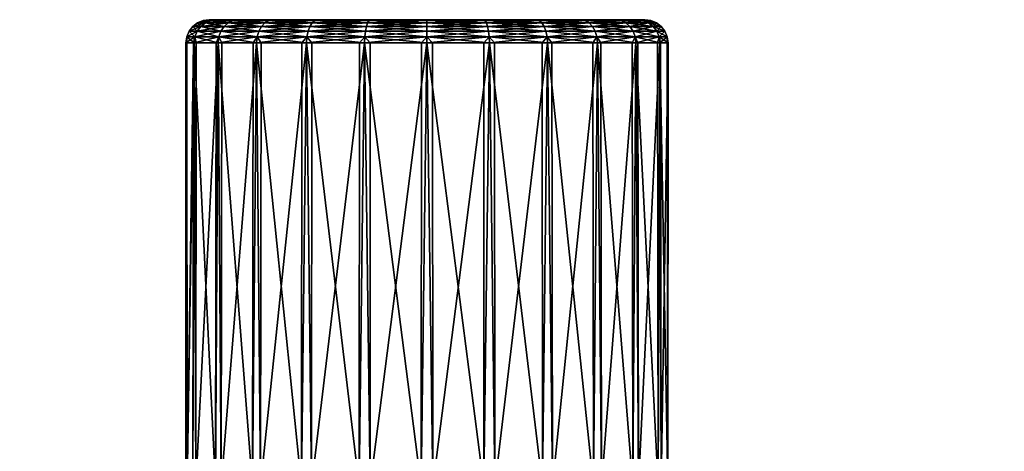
# Model space of a CAD drawing. Extents: x -0.107 to 0.167, y -0.11 to 0.018.
# Tile 245 of 256: x 0.065 to 0.108, y 0 to 0.018. Entities that reach past the tile are written whole.
import ezdxf

# ---------------------------------------------------------------- set-up
doc = ezdxf.new("R2010")
doc.units = 0
doc.layers.add('mesh', color=7, linetype='CONTINUOUS')

msp = doc.modelspace()

# ---------------------------------------------------------------- meshes
at = {"layer": 'mesh'}
mesh = msp.add_polyface(dxfattribs=at)
corners = [(0.074815, 0.01815, -0.003553), (0.073876, 0.01815, -0.001286), (0.073626, 0.018116, -0.001353), (0.073555, 0.01815, 0.001147), (0.073297, 0.018116, 0.001147), (0.073876, 0.01815, 0.003579), (0.073626, 0.018116, 0.003646), (0.074591, 0.018116, 0.005976), (0.073393, 0.018016, 0.003709), (0.074382, 0.018016, 0.006097), (0.074202, 0.017857, 0.0062), (0.073055, 0.018016, 0.001147), (0.073193, 0.017857, 0.003762), (0.074065, 0.01765, 0.00628), (0.073393, 0.018016, -0.001416), (0.072848, 0.017857, 0.001147), (0.073039, 0.01765, 0.003804), (0.073978, 0.017409, 0.006329), (0.073193, 0.017857, -0.001469), (0.074382, 0.018016, -0.003803), (0.072689, 0.01765, 0.001147), (0.072943, 0.017409, 0.003829), (0.073039, 0.01765, -0.001511), (0.074202, 0.017857, -0.003907), (0.072589, 0.017409, 0.001147), (0.074065, 0.01765, -0.003987), (0.072943, 0.017409, -0.001536), (0.073978, 0.017409, -0.004036)]
mesh.append_faces([[corners[k] for k in face] for face in [(0, 1, 2, 2), (1, 3, 4, 4), (3, 5, 6, 6), (7, 6, 5, 5), (6, 4, 3, 3), (6, 8, 4, 4), (9, 8, 6, 6), (9, 10, 8, 8), (4, 2, 1, 1), (4, 11, 2, 2), (8, 11, 4, 4), (8, 12, 11, 11), (10, 12, 8, 8), (10, 13, 12, 12), (11, 14, 2, 2), (11, 15, 14, 14), (12, 15, 11, 11), (12, 16, 15, 15), (13, 16, 12, 12), (13, 17, 16, 16), (14, 18, 19, 19), (15, 18, 14, 14), (15, 20, 18, 18), (16, 20, 15, 15), (16, 21, 20, 20), (18, 22, 23, 23), (20, 22, 18, 18), (20, 24, 22, 22), (22, 25, 23, 23), (22, 26, 25, 25), (24, 26, 22, 22), (26, 27, 25, 25)]])
mesh = msp.add_polyface(dxfattribs=at)
corners = [(0.082955, 0.01815, 0.001147), (0.074815, 0.01815, 0.005847), (0.073876, 0.01815, 0.003579), (0.073876, 0.01815, -0.001286), (0.074815, 0.01815, -0.003553), (0.073555, 0.01815, 0.001147), (0.078255, 0.01815, -0.006994), (0.076309, 0.01815, -0.0055), (0.076126, 0.018116, -0.005683), (0.074591, 0.018116, -0.003683), (0.074591, 0.018116, 0.005976), (0.076309, 0.01815, 0.007793), (0.076126, 0.018116, 0.007976), (0.078126, 0.018116, 0.009511), (0.075955, 0.018016, 0.008147), (0.078005, 0.018016, 0.00972), (0.074382, 0.018016, 0.006097), (0.073626, 0.018116, 0.003646), (0.075809, 0.017857, 0.008293), (0.077902, 0.017857, 0.0099), (0.074202, 0.017857, 0.0062), (0.075696, 0.01765, 0.008406), (0.077822, 0.01765, 0.010037), (0.074065, 0.01765, 0.00628), (0.075626, 0.017409, 0.008476), (0.073626, 0.018116, -0.001353), (0.073393, 0.018016, -0.001416), (0.074382, 0.018016, -0.003803), (0.075955, 0.018016, -0.005854), (0.074202, 0.017857, -0.003907), (0.073193, 0.017857, -0.001469), (0.075809, 0.017857, -0.006), (0.074065, 0.01765, -0.003987), (0.075696, 0.01765, -0.006113), (0.073978, 0.017409, -0.004036), (0.075626, 0.017409, -0.006183)]
mesh.append_faces([[corners[k] for k in face] for face in [(0, 1, 2, 2), (0, 3, 4, 4), (0, 5, 3, 3), (6, 7, 8, 8), (7, 4, 9, 9), (2, 1, 10, 10), (1, 11, 12, 12), (13, 12, 11, 11), (12, 10, 1, 1), (12, 14, 10, 10), (15, 14, 12, 12), (10, 16, 17, 17), (14, 16, 10, 10), (14, 18, 16, 16), (19, 18, 14, 14), (18, 20, 16, 16), (18, 21, 20, 20), (22, 21, 18, 18), (21, 23, 20, 20), (21, 24, 23, 23), (25, 9, 4, 4), (25, 26, 9, 9), (9, 8, 7, 7), (9, 27, 8, 8), (26, 27, 9, 9), (27, 28, 8, 8), (27, 29, 28, 28), (30, 29, 27, 27), (29, 31, 28, 28), (29, 32, 31, 31), (32, 33, 31, 31), (32, 34, 33, 33), (34, 35, 33, 33)]])
mesh = msp.add_polyface(dxfattribs=at)
corners = [(0.082955, 0.01815, 0.001147), (0.080522, 0.01815, 0.010226), (0.078255, 0.01815, 0.009287), (0.076309, 0.01815, 0.007793), (0.074815, 0.01815, 0.005847), (0.073876, 0.01815, 0.003579), (0.073555, 0.01815, 0.001147), (0.076309, 0.01815, -0.0055), (0.078255, 0.01815, -0.006994), (0.074815, 0.01815, -0.003553), (0.080522, 0.01815, -0.007933), (0.078126, 0.018116, -0.007218), (0.078126, 0.018116, 0.009511), (0.080456, 0.018116, 0.010476), (0.080393, 0.018016, 0.010709), (0.078005, 0.018016, 0.00972), (0.076126, 0.018116, 0.007976), (0.080339, 0.017857, 0.010909), (0.077902, 0.017857, 0.0099), (0.075955, 0.018016, 0.008147), (0.080298, 0.01765, 0.011063), (0.077822, 0.01765, 0.010037), (0.075809, 0.017857, 0.008293), (0.076126, 0.018116, -0.005683), (0.075955, 0.018016, -0.005854), (0.080456, 0.018116, -0.008183), (0.078005, 0.018016, -0.007427), (0.075809, 0.017857, -0.006), (0.080393, 0.018016, -0.008416), (0.077902, 0.017857, -0.007607), (0.075696, 0.01765, -0.006113), (0.080339, 0.017857, -0.008616), (0.077822, 0.01765, -0.007744), (0.080298, 0.01765, -0.00877)]
mesh.append_faces([[corners[k] for k in face] for face in [(0, 1, 2, 2), (0, 3, 4, 4), (5, 6, 0, 0), (0, 7, 8, 8), (9, 7, 0, 0), (10, 8, 11, 11), (3, 2, 12, 12), (2, 1, 13, 13), (13, 12, 2, 2), (13, 14, 12, 12), (12, 15, 16, 16), (14, 15, 12, 12), (14, 17, 15, 15), (15, 18, 19, 19), (17, 18, 15, 15), (17, 20, 18, 18), (18, 21, 22, 22), (20, 21, 18, 18), (23, 11, 8, 8), (23, 24, 11, 11), (11, 25, 10, 10), (11, 26, 25, 25), (24, 26, 11, 11), (24, 27, 26, 26), (26, 28, 25, 25), (26, 29, 28, 28), (27, 29, 26, 26), (27, 30, 29, 29), (29, 31, 28, 28), (29, 32, 31, 31), (30, 32, 29, 29), (32, 33, 31, 31)]])
mesh = msp.add_polyface(dxfattribs=at)
corners = [(0.082955, 0.01815, 0.001147), (0.082955, 0.01815, -0.008253), (0.085388, 0.01815, -0.007933), (0.080522, 0.01815, -0.007933), (0.082955, 0.01815, 0.010547), (0.080522, 0.01815, 0.010226), (0.085388, 0.01815, 0.010226), (0.078255, 0.01815, 0.009287), (0.076309, 0.01815, 0.007793), (0.078255, 0.01815, -0.006994), (0.080456, 0.018116, -0.008183), (0.082955, 0.018116, 0.010805), (0.082955, 0.018116, -0.008512), (0.085455, 0.018116, 0.010476), (0.085518, 0.018016, 0.010709), (0.080456, 0.018116, 0.010476), (0.082955, 0.018016, 0.011047), (0.085571, 0.017857, 0.010909), (0.080393, 0.018016, 0.010709), (0.082955, 0.017857, 0.011254), (0.085612, 0.01765, 0.011063), (0.080339, 0.017857, 0.010909), (0.082955, 0.01765, 0.011413), (0.080298, 0.01765, 0.011063), (0.080393, 0.018016, -0.008416), (0.082955, 0.018016, -0.008753), (0.085455, 0.018116, -0.008183), (0.080339, 0.017857, -0.008616), (0.082955, 0.017857, -0.008961), (0.085518, 0.018016, -0.008416), (0.080298, 0.01765, -0.00877), (0.082955, 0.01765, -0.00912), (0.085571, 0.017857, -0.008616)]
mesh.append_faces([[corners[k] for k in face] for face in [(0, 1, 2, 2), (3, 1, 0, 0), (0, 4, 5, 5), (6, 4, 0, 0), (7, 8, 0, 0), (0, 9, 3, 3), (1, 3, 10, 10), (5, 4, 11, 11), (2, 1, 12, 12), (13, 11, 4, 4), (13, 14, 11, 11), (11, 15, 5, 5), (11, 16, 15, 15), (14, 16, 11, 11), (14, 17, 16, 16), (16, 18, 15, 15), (16, 19, 18, 18), (17, 19, 16, 16), (17, 20, 19, 19), (19, 21, 18, 18), (19, 22, 21, 21), (20, 22, 19, 19), (22, 23, 21, 21), (10, 12, 1, 1), (10, 24, 12, 12), (12, 25, 26, 26), (24, 25, 12, 12), (24, 27, 25, 25), (25, 28, 29, 29), (27, 28, 25, 25), (27, 30, 28, 28), (28, 31, 32, 32), (30, 31, 28, 28)]])
mesh = msp.add_polyface(dxfattribs=at)
corners = [(0.082955, 0.01815, 0.001147), (0.085388, 0.01815, -0.007933), (0.087655, 0.01815, -0.006994), (0.089602, 0.01815, -0.0055), (0.091096, 0.01815, -0.003553), (0.092035, 0.01815, 0.003579), (0.091096, 0.01815, 0.005847), (0.092035, 0.01815, -0.001286), (0.092355, 0.01815, 0.001147), (0.087655, 0.01815, 0.009287), (0.085388, 0.01815, 0.010226), (0.089602, 0.01815, 0.007793), (0.082955, 0.01815, 0.010547), (0.085455, 0.018116, 0.010476), (0.087785, 0.018116, 0.009511), (0.089785, 0.018116, 0.007976), (0.087785, 0.018116, -0.007218), (0.085455, 0.018116, -0.008183), (0.089956, 0.018016, 0.008147), (0.087905, 0.018016, 0.00972), (0.090102, 0.017857, 0.008293), (0.085518, 0.018016, 0.010709), (0.088009, 0.017857, 0.0099), (0.082955, 0.018116, -0.008512), (0.085518, 0.018016, -0.008416), (0.082955, 0.018016, -0.008753), (0.089785, 0.018116, -0.005683), (0.087905, 0.018016, -0.007427), (0.085571, 0.017857, -0.008616), (0.082955, 0.017857, -0.008961), (0.089956, 0.018016, -0.005854), (0.088009, 0.017857, -0.007607)]
mesh.append_faces([[corners[k] for k in face] for face in [(0, 1, 2, 2), (0, 3, 4, 4), (2, 3, 0, 0), (0, 5, 6, 6), (7, 8, 0, 0), (0, 9, 10, 10), (0, 11, 9, 9), (6, 11, 0, 0), (12, 10, 13, 13), (10, 9, 14, 14), (9, 11, 15, 15), (3, 2, 16, 16), (2, 1, 17, 17), (15, 14, 9, 9), (15, 18, 14, 14), (14, 13, 10, 10), (14, 19, 13, 13), (18, 19, 14, 14), (18, 20, 19, 19), (19, 21, 13, 13), (19, 22, 21, 21), (23, 17, 1, 1), (17, 16, 2, 2), (17, 24, 16, 16), (25, 24, 17, 17), (16, 26, 3, 3), (16, 27, 26, 26), (24, 27, 16, 16), (24, 28, 27, 27), (29, 28, 24, 24), (27, 30, 26, 26), (27, 31, 30, 30), (28, 31, 27, 27)]])
mesh = msp.add_polyface(dxfattribs=at)
corners = [(0.082955, 0.01815, 0.001147), (0.091096, 0.01815, -0.003553), (0.092035, 0.01815, -0.001286), (0.092355, 0.01815, 0.001147), (0.092035, 0.01815, 0.003579), (0.089602, 0.01815, 0.007793), (0.091096, 0.01815, 0.005847), (0.09132, 0.018116, 0.005976), (0.09132, 0.018116, -0.003683), (0.089602, 0.01815, -0.0055), (0.089785, 0.018116, -0.005683), (0.092285, 0.018116, -0.001353), (0.091529, 0.018016, -0.003803), (0.089956, 0.018016, -0.005854), (0.090102, 0.017857, -0.006), (0.088009, 0.017857, -0.007607), (0.091708, 0.017857, -0.003907), (0.090215, 0.01765, -0.006113), (0.088088, 0.01765, -0.007744), (0.091846, 0.01765, -0.003987), (0.090285, 0.017409, -0.006183), (0.088138, 0.017409, -0.007831), (0.092285, 0.018116, 0.003646), (0.092518, 0.018016, 0.003709), (0.091933, 0.017409, -0.004036), (0.089785, 0.018116, 0.007976), (0.091529, 0.018016, 0.006097), (0.089956, 0.018016, 0.008147), (0.091708, 0.017857, 0.0062), (0.092718, 0.017857, 0.003762), (0.090102, 0.017857, 0.008293), (0.091846, 0.01765, 0.00628), (0.090215, 0.01765, 0.008406), (0.091933, 0.017409, 0.006329), (0.090285, 0.017409, 0.008476)]
mesh.append_faces([[corners[k] for k in face] for face in [(0, 1, 2, 2), (0, 3, 4, 4), (5, 6, 7, 7), (2, 1, 8, 8), (1, 9, 10, 10), (8, 11, 2, 2), (8, 12, 11, 11), (13, 12, 8, 8), (13, 14, 12, 12), (15, 14, 13, 13), (14, 16, 12, 12), (14, 17, 16, 16), (18, 17, 14, 14), (17, 19, 16, 16), (17, 20, 19, 19), (21, 20, 17, 17), (22, 7, 6, 6), (22, 23, 7, 7), (20, 24, 19, 19), (7, 25, 5, 5), (7, 26, 25, 25), (23, 26, 7, 7), (26, 27, 25, 25), (26, 28, 27, 27), (29, 28, 26, 26), (28, 30, 27, 27), (28, 31, 30, 30), (31, 32, 30, 30), (31, 33, 32, 32), (33, 34, 32, 32), (10, 8, 1, 1), (10, 13, 8, 8)]])
mesh = msp.add_polyface(dxfattribs=at)
corners = [(0.085638, 0.017409, 0.011159), (0.085647, 0.01715, 0.011192), (0.085406, 0.01715, 0.011224), (0.088138, 0.017409, 0.010124), (0.088155, 0.01715, 0.010153), (0.08793, 0.01715, 0.010246), (0.088138, 0.017409, -0.007831), (0.088155, 0.01715, -0.00786), (0.088349, 0.01715, -0.007712), (0.085638, 0.017409, -0.008866), (0.085647, 0.01715, -0.008899), (0.085872, 0.01715, -0.008806), (0.088009, 0.017857, -0.007607), (0.088088, 0.01765, -0.007744), (0.090102, 0.017857, -0.006), (0.085612, 0.01765, -0.00877), (0.082955, 0.017409, -0.009219), (0.090215, 0.01765, -0.006113), (0.090309, 0.01715, -0.006207), (0.090102, 0.017857, 0.008293), (0.088009, 0.017857, 0.0099), (0.087905, 0.018016, 0.00972), (0.090215, 0.01765, 0.008406), (0.085571, 0.017857, 0.010909), (0.085518, 0.018016, 0.010709), (0.088088, 0.01765, 0.010037), (0.090285, 0.017409, 0.008476), (0.085612, 0.01765, 0.011063), (0.082955, 0.01765, 0.011413), (0.082955, 0.01715, 0.011547), (0.085571, 0.017857, -0.008616), (0.082955, 0.01765, -0.00912), (0.085409, -0.00195, 0.011253)]
mesh.append_faces([[corners[k] for k in face] for face in [(0, 1, 2, 2), (3, 4, 5, 5), (6, 7, 8, 8), (9, 10, 11, 11), (12, 13, 14, 14), (15, 13, 12, 12), (15, 9, 13, 13), (16, 9, 15, 15), (16, 10, 9, 9), (13, 6, 17, 17), (9, 6, 13, 13), (9, 7, 6, 6), (11, 7, 9, 9), (8, 18, 6, 6), (19, 20, 21, 21), (19, 22, 20, 20), (20, 23, 24, 24), (20, 25, 23, 23), (22, 25, 20, 20), (22, 26, 25, 25), (25, 27, 23, 23), (25, 3, 27, 27), (26, 3, 25, 25), (26, 4, 3, 3), (27, 0, 28, 28), (3, 0, 27, 27), (3, 1, 0, 0), (5, 1, 3, 3), (2, 29, 0, 0), (30, 15, 12, 12), (31, 15, 30, 30), (32, 29, 2, 2)]])
mesh = msp.add_polyface(dxfattribs=at)
corners = [(0.091096, 0.01815, 0.005847), (0.092035, 0.01815, 0.003579), (0.092285, 0.018116, 0.003646), (0.092355, 0.01815, 0.001147), (0.092614, 0.018116, 0.001147), (0.092035, 0.01815, -0.001286), (0.092285, 0.018116, -0.001353), (0.092518, 0.018016, -0.001416), (0.091529, 0.018016, -0.003803), (0.091708, 0.017857, -0.003907), (0.092855, 0.018016, 0.001147), (0.092718, 0.017857, -0.001469), (0.091846, 0.01765, -0.003987), (0.092518, 0.018016, 0.003709), (0.093062, 0.017857, 0.001147), (0.092872, 0.01765, -0.001511), (0.091933, 0.017409, -0.004036), (0.092718, 0.017857, 0.003762), (0.091529, 0.018016, 0.006097), (0.093221, 0.01765, 0.001147), (0.092968, 0.017409, -0.001536), (0.092872, 0.01765, 0.003804), (0.091708, 0.017857, 0.0062), (0.093321, 0.017409, 0.001147), (0.091846, 0.01765, 0.00628), (0.092968, 0.017409, 0.003829), (0.091933, 0.017409, 0.006329)]
mesh.append_faces([[corners[k] for k in face] for face in [(0, 1, 2, 2), (1, 3, 4, 4), (3, 5, 6, 6), (6, 4, 3, 3), (6, 7, 4, 4), (8, 7, 6, 6), (8, 9, 7, 7), (4, 2, 1, 1), (4, 10, 2, 2), (7, 10, 4, 4), (7, 11, 10, 10), (9, 11, 7, 7), (9, 12, 11, 11), (10, 13, 2, 2), (10, 14, 13, 13), (11, 14, 10, 10), (11, 15, 14, 14), (12, 15, 11, 11), (12, 16, 15, 15), (13, 17, 18, 18), (14, 17, 13, 13), (14, 19, 17, 17), (15, 19, 14, 14), (15, 20, 19, 19), (16, 20, 15, 15), (17, 21, 22, 22), (19, 21, 17, 17), (19, 23, 21, 21), (20, 23, 19, 19), (21, 24, 22, 22), (21, 25, 24, 24), (23, 25, 21, 21), (25, 26, 24, 24)]])
mesh = msp.add_polyface(dxfattribs=at)
corners = [(0.075626, 0.017409, -0.006183), (0.075601, 0.01715, -0.006207), (0.075795, 0.01715, -0.006356), (0.073978, 0.017409, -0.004036), (0.073949, 0.01715, -0.004053), (0.074097, 0.01715, -0.004247), (0.072943, 0.017409, -0.001536), (0.07291, 0.01715, -0.001545), (0.073003, 0.01715, -0.00177), (0.072589, 0.017409, 0.001147), (0.072555, 0.01715, 0.001147), (0.072587, 0.01715, 0.000905), (0.072943, 0.017409, 0.003829), (0.07291, 0.01715, 0.003838), (0.072878, 0.01715, 0.003597), (0.073978, 0.017409, 0.006329), (0.073949, 0.01715, 0.006347), (0.073855, 0.01715, 0.006121), (0.075626, 0.017409, 0.008476), (0.075601, 0.01715, 0.0085), (0.075453, 0.01715, 0.008307), (0.077772, 0.017409, 0.010124), (0.075696, 0.01765, 0.008406), (0.074065, 0.01765, 0.00628), (0.073039, 0.01765, 0.003804), (0.072689, 0.01765, 0.001147), (0.077755, 0.01715, -0.00786), (0.072569, -0.001855, 0.000902), (0.074074, -0.00195, -0.004265), (0.075777, -0.00195, -0.006379), (0.07543, -0.00195, 0.008325), (0.073829, -0.00195, 0.006133)]
mesh.append_faces([[corners[k] for k in face] for face in [(0, 1, 2, 2), (3, 4, 5, 5), (6, 7, 8, 8), (9, 10, 11, 11), (12, 13, 14, 14), (15, 16, 17, 17), (18, 19, 20, 20), (21, 18, 22, 22), (21, 19, 18, 18), (18, 15, 23, 23), (18, 16, 15, 15), (20, 16, 18, 18), (15, 12, 24, 24), (15, 13, 12, 12), (17, 13, 15, 15), (12, 9, 25, 25), (12, 10, 9, 9), (14, 10, 12, 12), (9, 7, 6, 6), (11, 7, 9, 9), (6, 4, 3, 3), (8, 4, 6, 6), (3, 1, 0, 0), (5, 1, 3, 3), (2, 26, 0, 0), (27, 11, 10, 10), (28, 5, 4, 4), (28, 1, 5, 5), (29, 2, 1, 1), (29, 26, 2, 2), (30, 20, 19, 19), (30, 16, 20, 20), (31, 17, 16, 16)]])
mesh = msp.add_polyface(dxfattribs=at)
corners = [(0.085529, -0.0009, 0.029935), (0.077884, -0.0009, 0.033556), (0.077734, -0.0009, 0.031561), (0.086189, -0.0009, 0.031823), (0.073176, -0.0009, -0.029268), (0.081498, -0.0009, -0.030787), (0.081126, -0.0009, -0.028821), (0.073027, -0.0009, -0.031263), (0.080272, 0.017409, -0.008866), (0.080264, 0.01715, -0.008899), (0.080505, 0.01715, -0.008931), (0.077772, 0.017409, -0.007831), (0.077755, 0.01715, -0.00786), (0.077981, 0.01715, -0.007953), (0.077772, 0.017409, 0.010124), (0.077755, 0.01715, 0.010153), (0.077562, 0.01715, 0.010005), (0.080272, 0.017409, 0.011159), (0.080264, 0.01715, 0.011192), (0.080039, 0.01715, 0.011099), (0.082955, 0.017409, 0.011512), (0.082955, 0.01715, 0.011547), (0.082714, 0.01715, 0.011515), (0.082955, 0.017409, -0.009219), (0.082955, 0.01715, -0.009253), (0.083197, 0.01715, -0.009222), (0.085647, 0.01715, -0.008899), (0.082955, 0.01765, 0.011413), (0.080298, 0.01765, 0.011063), (0.085638, 0.017409, 0.011159), (0.077822, 0.01765, 0.010037), (0.075696, 0.01765, 0.008406), (0.075601, 0.01715, 0.0085), (0.075696, 0.01765, -0.006113), (0.075626, 0.017409, -0.006183), (0.077822, 0.01765, -0.007744), (0.080298, 0.01765, -0.00877), (0.082955, 0.01765, -0.00912), (0.085612, 0.01765, -0.00877), (0.077969, -0.00195, -0.00798), (0.075777, -0.00195, -0.006379), (0.080501, -0.00195, -0.00896), (0.083201, -0.00195, -0.009251), (0.08271, -0.00195, 0.011544), (0.085409, -0.00195, 0.011253), (0.080027, -0.00195, 0.011126), (0.077544, -0.00195, 0.010028), (0.080175, -0.00195, 0.009918), (0.079554, -0.00195, 0.009847), (0.077563, -0.00195, 0.009647), (0.077462, -0.00195, 0.009638), (0.077774, -0.00195, 0.009647), (0.078571, -0.00195, 0.009736), (0.078978, -0.00195, 0.009782), (0.076982, -0.00195, -0.006904), (0.07709, -0.00195, -0.007122), (0.082937, -0.00195, -0.007791), (0.084691, -0.00195, -0.007729), (0.080429, -0.00195, -0.007642), (0.080945, -0.00195, -0.007698), (0.079544, -0.00195, -0.007546), (0.079141, -0.00195, -0.007502)]
mesh.append_faces([[corners[k] for k in face] for face in [(0, 1, 2, 2), (0, 3, 1, 1), (4, 5, 6, 6), (4, 7, 5, 5), (8, 9, 10, 10), (11, 12, 13, 13), (14, 15, 16, 16), (17, 18, 19, 19), (20, 21, 22, 22), (23, 24, 25, 25), (25, 26, 23, 23), (27, 20, 28, 28), (29, 20, 27, 27), (29, 21, 20, 20), (28, 17, 30, 30), (20, 17, 28, 28), (20, 18, 17, 17), (22, 18, 20, 20), (30, 14, 31, 31), (17, 14, 30, 30), (17, 15, 14, 14), (19, 15, 17, 17), (16, 32, 14, 14), (33, 34, 35, 35), (35, 11, 36, 36), (34, 11, 35, 35), (34, 12, 11, 11), (36, 8, 37, 37), (11, 8, 36, 36), (11, 9, 8, 8), (13, 9, 11, 11), (37, 23, 38, 38), (8, 23, 37, 37), (8, 24, 23, 23), (10, 24, 8, 8), (39, 12, 40, 40), (39, 13, 12, 12), (39, 9, 13, 13), (41, 9, 39, 39), (41, 10, 9, 9), (41, 24, 10, 10), (42, 24, 41, 41), (42, 25, 24, 24), (42, 26, 25, 25), (43, 21, 44, 44), (43, 22, 21, 21), (43, 18, 22, 22), (45, 18, 43, 43), (45, 19, 18, 18), (45, 15, 19, 19), (46, 15, 45, 45), (46, 16, 15, 15), (46, 32, 16, 16), (47, 48, 45, 45), (46, 49, 50, 50), (46, 51, 49, 49), (45, 51, 46, 46), (45, 52, 51, 51), (53, 52, 45, 45), (40, 54, 55, 55), (42, 56, 57, 57), (41, 58, 59, 59), (60, 58, 41, 41), (41, 61, 60, 60)]])
mesh = msp.add_polyface(dxfattribs=at)
corners = [(0.077734, -0.0009, 0.031561), (0.069413, -0.0009, 0.03308), (0.069785, -0.0009, 0.031114), (0.077884, -0.0009, 0.033556), (0.065382, -0.0009, -0.027642), (0.073027, -0.0009, -0.031263), (0.073176, -0.0009, -0.029268), (0.072615, -0.00195, 0.000037), (0.072587, 0.01715, 0.000905), (0.072569, -0.001855, 0.000902), (0.07291, 0.01715, -0.001545), (0.072976, -0.00195, -0.001782), (0.072555, 0.01715, 0.001147), (0.072555, -0.001828, 0.001147), (0.072615, -0.00195, 0.002256), (0.072878, 0.01715, 0.003597), (0.072849, -0.00195, 0.0036), (0.07291, 0.01715, 0.003838), (0.073829, -0.00195, 0.006133), (0.073003, 0.01715, -0.00177), (0.073949, 0.01715, -0.004053), (0.074074, -0.00195, -0.004265), (0.075777, -0.00195, -0.006379), (0.075601, 0.01715, -0.006207), (0.07543, -0.00195, 0.008325), (0.075601, 0.01715, 0.0085), (0.077544, -0.00195, 0.010028), (0.073949, 0.01715, 0.006347), (0.073855, 0.01715, 0.006121), (0.075267, -0.00195, -0.00444), (0.07709, -0.00195, 0.009415), (0.076982, -0.00195, 0.009197), (0.076941, -0.00195, 0.00903), (0.076946, -0.00195, -0.006747), (0.076982, -0.00195, -0.006904), (0.076906, -0.00195, 0.008864), (0.076804, -0.00195, 0.008463), (0.076628, -0.00195, 0.007926), (0.076522, -0.00195, 0.007785), (0.076698, -0.00195, 0.008087), (0.076014, -0.00195, -0.005066), (0.076388, -0.00195, -0.005379), (0.076757, -0.00195, 0.008279), (0.076566, -0.00195, -0.005551), (0.076667, -0.00195, -0.005722)]
mesh.append_faces([[corners[k] for k in face] for face in [(0, 1, 2, 2), (0, 3, 1, 1), (4, 5, 6, 6), (7, 8, 9, 9), (7, 10, 8, 8), (11, 10, 7, 7), (12, 13, 9, 9), (12, 14, 13, 13), (15, 14, 12, 12), (15, 16, 14, 14), (17, 16, 15, 15), (17, 18, 16, 16), (11, 19, 10, 10), (11, 20, 19, 19), (21, 20, 11, 11), (22, 23, 21, 21), (24, 25, 26, 26), (18, 27, 24, 24), (17, 28, 18, 18), (21, 29, 22, 22), (24, 30, 31, 31), (24, 31, 32, 32), (33, 34, 22, 22), (24, 35, 36, 36), (24, 32, 35, 35), (24, 37, 38, 38), (39, 37, 24, 24), (22, 40, 41, 41), (24, 42, 39, 39), (36, 42, 24, 24), (43, 44, 22, 22), (22, 41, 43, 43)]])
mesh = msp.add_polyface(dxfattribs=at)
corners = [(0.086205, -0.0009, 0.029689), (0.086189, -0.0009, 0.031823), (0.085529, -0.0009, 0.029935), (0.08691, -0.0009, 0.031561), (0.092636, -0.0009, 0.026347), (0.081126, -0.0009, -0.028821), (0.089557, -0.0009, -0.028135), (0.088689, -0.0009, -0.026333), (0.081498, -0.0009, -0.030787), (0.085883, -0.00195, -0.008833), (0.085647, 0.01715, -0.008899), (0.083201, -0.00195, -0.009251), (0.085872, 0.01715, -0.008806), (0.088155, 0.01715, -0.00786), (0.088366, -0.00195, -0.007735), (0.088349, 0.01715, -0.007712), (0.090309, 0.01715, -0.006207), (0.087941, -0.00195, 0.010273), (0.088155, 0.01715, 0.010153), (0.090134, -0.00195, 0.008672), (0.08793, 0.01715, 0.010246), (0.085647, 0.01715, 0.011192), (0.085409, -0.00195, 0.011253), (0.085406, 0.01715, 0.011224), (0.085303, -0.00195, 0.009926), (0.085414, -0.002066, 0.009781), (0.085069, -0.00195, 0.009963), (0.086805, -0.00195, 0.00913), (0.086361, -0.00195, 0.009479), (0.092935, -0.00195, 0.004075), (0.087375, -0.00195, -0.005353), (0.087375, -0.00195, 0.007647), (0.084691, -0.00195, 0.010022), (0.084699, -0.00209, 0.009886), (0.085806, -0.00195, 0.009759), (0.085759, -0.002057, 0.009668), (0.086149, -0.00195, 0.009591), (0.087029, -0.002069, 0.00851), (0.086955, -0.001991, 0.00885), (0.087193, -0.00195, 0.008577), (0.086648, -0.002061, 0.009072), (0.086384, -0.002059, 0.009309), (0.086085, -0.002055, 0.00951), (0.087155, -0.00206, 0.008087), (0.087324, -0.00195, 0.008143), (0.087205, -0.002064, 0.007647), (0.08721, -0.00205, -0.005353), (0.087333, -0.00195, -0.005804), (0.087014, -0.00195, -0.006597), (0.086933, -0.00195, -0.006699), (0.086725, -0.001995, -0.006818), (0.086809, -0.00213, -0.006464), (0.084691, -0.00195, -0.007729), (0.085443, -0.00195, -0.00757), (0.084952, -0.00195, -0.007701), (0.084697, -0.002046, -0.007625), (0.085798, -0.00195, -0.007475), (0.086151, -0.00195, -0.007284), (0.086475, -0.00195, -0.007109), (0.090481, -0.00195, -0.006032), (0.087154, -0.001974, -0.006268), (0.091837, -0.00195, 0.006558)]
mesh.append_faces([[corners[k] for k in face] for face in [(0, 1, 2, 2), (0, 3, 1, 1), (4, 3, 0, 0), (5, 6, 7, 7), (5, 8, 6, 6), (9, 10, 11, 11), (9, 12, 10, 10), (9, 13, 12, 12), (14, 13, 9, 9), (14, 15, 13, 13), (14, 16, 15, 15), (17, 18, 19, 19), (17, 20, 18, 18), (17, 21, 20, 20), (22, 21, 17, 17), (22, 23, 21, 21), (24, 25, 26, 26), (17, 27, 28, 28), (22, 24, 26, 26), (29, 30, 31, 31), (26, 32, 22, 22), (26, 33, 32, 32), (34, 35, 24, 24), (27, 36, 28, 28), (37, 38, 39, 39), (40, 27, 38, 38), (40, 36, 27, 27), (41, 42, 36, 36), (42, 34, 36, 36), (42, 35, 34, 34), (43, 39, 44, 44), (31, 45, 44, 44), (43, 37, 39, 39), (31, 30, 46, 46), (46, 45, 31, 31), (47, 46, 30, 30), (48, 49, 50, 50), (50, 51, 48, 48), (52, 53, 54, 54), (55, 53, 52, 52), (56, 53, 57, 57), (14, 49, 48, 48), (58, 14, 9, 9), (14, 50, 49, 49), (14, 58, 50, 50), (9, 57, 58, 58), (9, 56, 57, 57), (53, 56, 9, 9), (59, 60, 47, 47), (14, 60, 59, 59), (14, 48, 60, 60), (38, 19, 39, 39), (38, 17, 19, 19), (38, 27, 17, 17), (22, 34, 24, 24), (17, 34, 22, 22), (17, 36, 34, 34), (28, 36, 17, 17), (9, 54, 53, 53), (9, 52, 54, 54), (11, 52, 9, 9), (30, 59, 47, 47), (19, 44, 39, 39), (61, 31, 44, 44)]])
mesh = msp.add_polyface(dxfattribs=at)
corners = [(0.092636, -0.0009, 0.026347), (0.093763, -0.0009, 0.027999), (0.08691, -0.0009, 0.031561), (0.098573, -0.0009, 0.021041), (0.100089, -0.0009, 0.022346), (0.102935, -0.0009, 0.01438), (0.104737, -0.0009, 0.015248), (0.105423, -0.0009, 0.006817), (0.107389, -0.0009, 0.007189), (0.10587, -0.0009, -0.001133), (0.107865, -0.0009, -0.001282), (0.104244, -0.0009, -0.008927), (0.106132, -0.0009, -0.009587), (0.100656, -0.0009, -0.016034), (0.102308, -0.0009, -0.017161), (0.09535, -0.0009, -0.021971), (0.096655, -0.0009, -0.023487), (0.088689, -0.0009, -0.026333), (0.089557, -0.0009, -0.028135), (0.090481, -0.00195, -0.006032), (0.090309, 0.01715, -0.006207), (0.088366, -0.00195, -0.007735), (0.090458, 0.01715, -0.006014), (0.091962, 0.01715, -0.004053), (0.092082, -0.00195, -0.00384), (0.093062, -0.00195, -0.001307), (0.093001, 0.01715, -0.001545), (0.093352, -0.00195, 0.001392), (0.093355, 0.01715, 0.001147), (0.092935, -0.00195, 0.004075), (0.093001, 0.01715, 0.003838), (0.091837, -0.00195, 0.006558), (0.091962, 0.01715, 0.006347), (0.090134, -0.00195, 0.008672), (0.090309, 0.01715, 0.0085), (0.087375, -0.00195, -0.005353), (0.087375, -0.00195, 0.007647), (0.087324, -0.00195, 0.008143)]
mesh.append_faces([[corners[k] for k in face] for face in [(0, 1, 2, 2), (3, 1, 0, 0), (3, 4, 1, 1), (5, 4, 3, 3), (5, 6, 4, 4), (7, 6, 5, 5), (7, 8, 6, 6), (9, 8, 7, 7), (9, 10, 8, 8), (11, 10, 9, 9), (11, 12, 10, 10), (13, 12, 11, 11), (13, 14, 12, 12), (15, 14, 13, 13), (15, 16, 14, 14), (17, 16, 15, 15), (17, 18, 16, 16), (19, 20, 21, 21), (19, 22, 20, 20), (19, 23, 22, 22), (24, 23, 19, 19), (25, 26, 24, 24), (27, 28, 25, 25), (29, 30, 27, 27), (31, 32, 29, 29), (33, 34, 31, 31), (35, 24, 19, 19), (25, 24, 35, 35), (29, 36, 31, 31), (27, 35, 29, 29), (27, 25, 35, 35), (31, 37, 33, 33)]])
mesh = msp.add_polyface(dxfattribs=at)
corners = [(0.090285, 0.017409, 0.008476), (0.090309, 0.01715, 0.0085), (0.090116, 0.01715, 0.008649), (0.091933, 0.017409, 0.006329), (0.091962, 0.01715, 0.006347), (0.091814, 0.01715, 0.00654), (0.092968, 0.017409, 0.003829), (0.093001, 0.01715, 0.003838), (0.092908, 0.01715, 0.004063), (0.093321, 0.017409, 0.001147), (0.093355, 0.01715, 0.001147), (0.093324, 0.01715, 0.001388), (0.092968, 0.017409, -0.001536), (0.093001, 0.01715, -0.001545), (0.093033, 0.01715, -0.001304), (0.091933, 0.017409, -0.004036), (0.091962, 0.01715, -0.004053), (0.092055, 0.01715, -0.003828), (0.090285, 0.017409, -0.006183), (0.090309, 0.01715, -0.006207), (0.090458, 0.01715, -0.006014), (0.088138, 0.017409, -0.007831), (0.088155, 0.01715, 0.010153), (0.092082, -0.00195, -0.00384), (0.093062, -0.00195, -0.001307), (0.093352, -0.00195, 0.001392), (0.092935, -0.00195, 0.004075), (0.091837, -0.00195, 0.006558), (0.090134, -0.00195, 0.008672)]
mesh.append_faces([[corners[k] for k in face] for face in [(0, 1, 2, 2), (3, 4, 5, 5), (6, 7, 8, 8), (9, 10, 11, 11), (12, 13, 14, 14), (15, 16, 17, 17), (18, 19, 20, 20), (21, 19, 18, 18), (18, 16, 15, 15), (20, 16, 18, 18), (15, 13, 12, 12), (17, 13, 15, 15), (12, 10, 9, 9), (14, 10, 12, 12), (9, 7, 6, 6), (11, 7, 9, 9), (6, 4, 3, 3), (8, 4, 6, 6), (3, 1, 0, 0), (5, 1, 3, 3), (2, 22, 0, 0), (23, 17, 16, 16), (23, 13, 17, 17), (24, 14, 13, 13), (24, 10, 14, 14), (25, 11, 10, 10), (25, 7, 11, 11), (26, 8, 7, 7), (26, 4, 8, 8), (27, 5, 4, 4), (27, 1, 5, 5), (28, 2, 1, 1), (28, 22, 2, 2)]])

doc.saveas('drawing.dxf')
